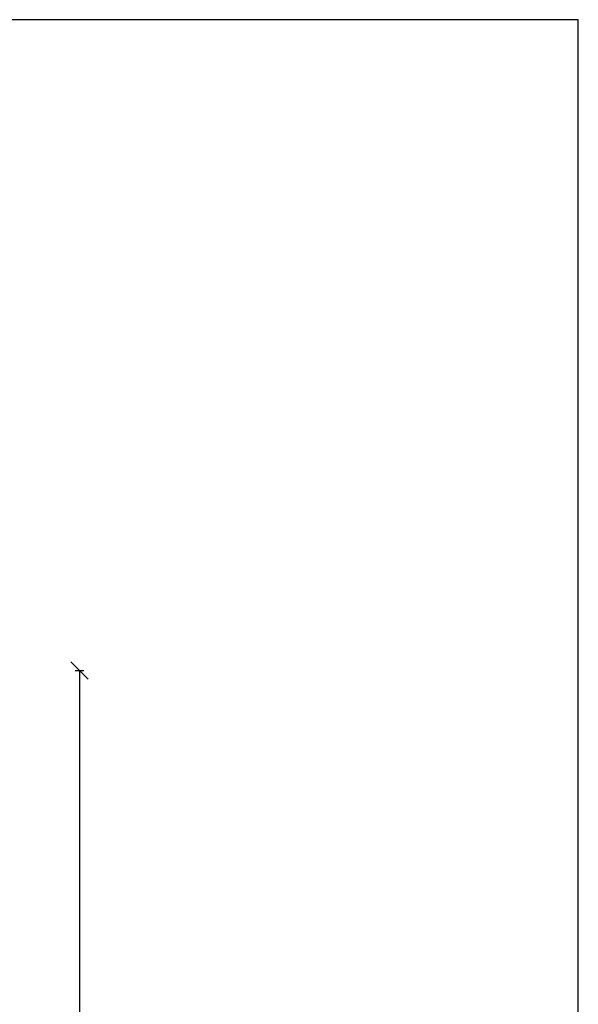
# Model space of a CAD drawing. Header units: millimetres. Extents: x 1 to 29, y 1 to 24.
# Tile 9 of 9: x 22.5 to 29, y 12.6 to 24. Entities that reach past the tile are written whole.
import ezdxf

# ---------------------------------------------------------------- set-up
doc = ezdxf.new("R2010")
doc.units = ezdxf.units.MM
doc.styles.get("Standard").update_dxf_attribs({"font": 'arial.ttf'})
doc.dimstyles.new('cota 100', dxfattribs={"dimtxt": 0.18, "dimasz": 0.2, "dimexe": 0.05, "dimexo": 0, "dimgap": 0.3, "dimtad": 1, "dimtxsty": 'Standard', "dimblk": 'OBLIQUE', "dimcen": 2.5, "dimadec": 0, "dimazin": 0, "dimtfac": 1, "dimtix": 1, "dimtmove": 2, "dimatfit": 3, "dimldrblk": 'OBLIQUE', "dimfxl": 0.05, "dimfxlon": 1, "dimarcsym": 0})

# ---------------------------------------------------------------- blocks, each defined once
blk = doc.blocks.new('_Oblique')
at = {"color": 0, "linetype": 'ByBlock', "lineweight": -2}
blk.add_line((-0.5, -0.5), (0.5, 0.5), dxfattribs=at)
blk = doc.blocks.new('*D5')
at = {"color": 0, "lineweight": -2, "transparency": 16777216}
for p, q in [((23.162, 16.49), (23.262, 16.49)), ((23.212, 16.49), (23.212, 7.49)), ((23.162, 7.49), (23.262, 7.49))]:
    blk.add_line(p, q, dxfattribs=at)
at = {"layer": 'Defpoints', "color": 0, "transparency": 16777216}
for p in [(22.238, 16.49), (22.238, 7.49), (23.212, 7.49)]:
    blk.add_point(p, dxfattribs=at)
at = {"color": 0, "lineweight": -2, "transparency": 16777216, "xscale": 0.2, "yscale": 0.2, "zscale": 0.2}
for p, rotation in [((23.212, 16.49), 90), ((23.212, 7.49), 270)]:
    blk.add_blockref('_Oblique', p, dxfattribs=dict(at, rotation=rotation))
at = {"color": 0, "transparency": 16777216, "insert": (22.82, 11.99), "char_height": 0.18, "attachment_point": 5, "rotation": 90}
blk.add_mtext('9', dxfattribs=at)

msp = doc.modelspace()

# ---------------------------------------------------------------- linework, layer by layer
for p, q in [((28.973, 24), (0.973, 24)), ((28.973, 1), (28.973, 24))]:
    msp.add_line(p, q)

# ---------------------------------------------------------------- dimensions: what is measured, and where the dimension line sits
dim = msp.add_linear_dim(base=(23.212, 7.49), p1=(22.238, 16.49), p2=(22.238, 7.49), angle=90, dimstyle='cota 100')
dim.commit()
dim.dimension.update_dxf_attribs({"geometry": '*D5', "text_midpoint": (22.82, 11.99)})

doc.saveas('drawing.dxf')
